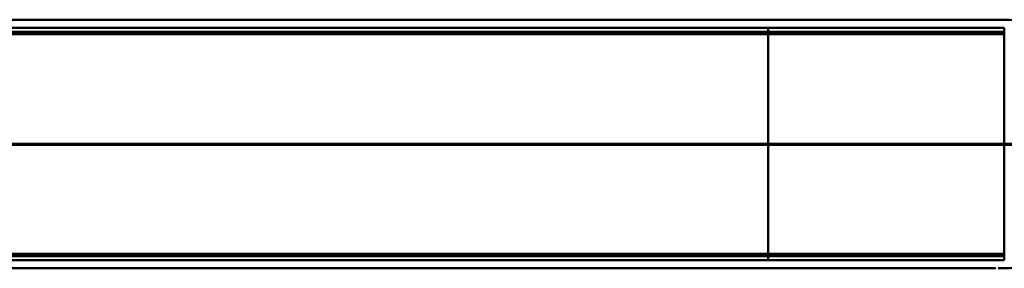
# Model space of a CAD drawing. Header units: millimetres. Extents: x 20 to 833, y 20 to 574.
# Tile 4 of 14: x 139 to 258, y 397 to 427. Entities that reach past the tile are written whole.
import ezdxf

# ---------------------------------------------------------------- set-up
doc = ezdxf.new("R2010")
doc.units = ezdxf.units.MM
doc.header["$LTSCALE"] = 2
for name, color, linetype, lineweight in [('Schnittansichtslinien(DIN)', 7, 'Continuous', 70), ('Sichtbare Kanten(DIN)', 7, 'Continuous', 50), ('Sichtbare tangentiale Kanten(DIN)', 7, 'Continuous', 50)]:
    doc.layers.add(name, color=color, linetype=linetype, lineweight=lineweight)

# ---------------------------------------------------------------- blocks, each defined once
blk = doc.blocks.new('2DTransSchnitt0')
at = {"layer": 'Schnittansichtslinien(DIN)', "linetype": 'Continuous'}
blk.add_line((24.657, 205.839), (153.887, 205.839), dxfattribs=at)

msp = doc.modelspace()

# ---------------------------------------------------------------- linework, layer by layer
at = {"layer": 'Sichtbare Kanten(DIN)'}
for p, q in [((229.378, 426.678), (102.526, 426.678)), ((102.526, 396.678), (229.378, 396.678)), ((256.787, 396.678), (256.787, 396.678))]:
    msp.add_line(p, q, dxfattribs=at)
for points, degree, knots in [([(229.382, 426.678), (233.315, 426.678), (237.257, 426.678), (243.417, 426.678), (245.657, 426.678), (249.337, 426.678), (250.819, 426.678), (253.001, 426.678), (253.77, 426.678), (254.722, 426.678), (254.954, 426.678), (255.253, 426.678), (255.328, 426.678), (255.425, 426.678), (255.449, 426.678), (255.481, 426.678), (255.489, 426.678), (255.5, 426.678), (255.502, 426.678), (255.506, 426.678), (255.507, 426.678), (255.508, 426.678), (255.508, 426.678), (255.508, 426.678), (255.508, 426.678), (255.509, 426.678), (255.509, 426.678), (255.509, 426.678)], 3, [0, 0, 0, 0, 1.1803051, 1.1803051, 1.8522102, 1.8522102, 2.3111703, 2.3111703, 2.5747937, 2.5747937, 2.6623324, 2.6623324, 2.6914953, 2.6914953, 2.7012157, 2.7012157, 2.7044558, 2.7044558, 2.705536, 2.705536, 2.7058961, 2.7058961, 2.7060162, 2.7060162, 2.7060562, 2.7060562, 2.7060873, 2.7060873, 2.7060873, 2.7060873]), ([(257.153, 426.678), (257.153, 426.678), (257.031, 426.678), (256.788, 426.678), (256.468, 426.678), (256.14, 426.678), (255.803, 426.678), (255.591, 426.678), (255.509, 426.678)], 5, [25.64076517, 25.64076517, 25.64076517, 25.64076517, 25.64076517, 25.64076517, 25.64100059, 25.73520442, 25.82940824, 25.88784541, 25.88784541, 25.88784541, 25.88784541, 25.88784541, 25.88784541]), ([(257.17, 426.678), (257.17, 426.678), (257.17, 426.678), (257.171, 426.678), (257.171, 426.678), (257.171, 426.678), (257.171, 426.678), (257.172, 426.678), (257.172, 426.678), (257.172, 426.678), (257.173, 426.678), (257.174, 426.678), (257.174, 426.678), (257.177, 426.678), (257.178, 426.678), (257.184, 426.678), (257.188, 426.678), (257.204, 426.678), (257.216, 426.678), (257.262, 426.678), (257.297, 426.678), (257.434, 426.678), (257.537, 426.678), (257.948, 426.675), (258.256, 426.671), (259.472, 426.611), (260.364, 426.469), (261.558, 425.867), (261.946, 425.585), (262.726, 424.765), (263.098, 424.161), (263.609, 422.881), (263.783, 422.22), (264.025, 420.829), (264.093, 420.085), (264.18, 418.305), (264.172, 417.258), (264.172, 413.563), (264.172, 410.911), (264.172, 406.325), (264.237, 404.344), (263.894, 401.643), (263.721, 400.833), (263.229, 399.472), (262.915, 398.889), (262.207, 398.003), (261.816, 397.667), (260.905, 397.128), (260.367, 396.946), (259.062, 396.696), (258.267, 396.68), (257.418, 396.678), (257.37, 396.678), (257.297, 396.678), (257.272, 396.678), (257.236, 396.678), (257.223, 396.678), (257.205, 396.678), (257.198, 396.678), (257.189, 396.678), (257.185, 396.678), (257.18, 396.678), (257.178, 396.678), (257.176, 396.678), (257.175, 396.678), (257.173, 396.678), (257.173, 396.678), (257.172, 396.678), (257.172, 396.678), (257.171, 396.678), (257.171, 396.678), (257.171, 396.678), (257.171, 396.678), (257.17, 396.678), (257.17, 396.678), (257.17, 396.678)], 3, [0, 0, 0, 0, 0.0000252, 0.0000252, 0.0000657, 0.0000657, 0.0001082, 0.0001082, 0.0001738, 0.0001738, 0.0002867, 0.0002867, 0.0005136, 0.0005136, 0.0010499, 0.0010499, 0.0026039, 0.0026039, 0.0072616, 0.0072616, 0.0212292, 0.0212292, 0.0631285, 0.0631285, 0.1888417, 0.1888417, 0.5689951, 0.5689951, 0.7719774, 0.7719774, 1.0315425, 1.0315425, 1.2481307, 1.2481307, 1.4719729, 1.4719729, 1.7848025, 1.7848025, 2.5805266, 2.5805266, 3.160554, 3.160554, 3.4157877, 3.4157877, 3.6519695, 3.6519695, 3.8657989, 3.8657989, 4.1108827, 4.1108827, 4.4368692, 4.4368692, 4.4566519, 4.4566519, 4.4665438, 4.4665438, 4.471493, 4.471493, 4.4739733, 4.4739733, 4.4752207, 4.4752207, 4.4758524, 4.4758524, 4.4761765, 4.4761765, 4.4763467, 4.4763467, 4.476439, 4.476439, 4.4764904, 4.4764904, 4.4765188, 4.4765188, 4.4765488, 4.4765488, 4.4765488, 4.4765488]), ([(256.005, 396.678), (255.62, 396.678), (255.253, 396.678), (254.449, 396.678), (254.029, 396.678), (252.764, 396.678), (251.876, 396.678), (249.003, 396.678), (246.922, 396.678), (241.775, 396.678), (238.666, 396.678), (233.505, 396.678), (231.441, 396.678), (229.378, 396.678)], 3, [0, 0, 0, 0, 0.1534173, 0.1534173, 0.3047718, 0.3047718, 0.5966116, 0.5966116, 1.2249955, 1.2249955, 2.1545342, 2.1545342, 2.7736042, 2.7736042, 2.7736042, 2.7736042]), ([(256.787, 396.678), (256.787, 396.678), (256.787, 396.678), (256.787, 396.678), (256.787, 396.678), (256.787, 396.678), (256.787, 396.678), (256.787, 396.678), (256.786, 396.678), (256.785, 396.678), (256.783, 396.678), (256.777, 396.678), (256.773, 396.678), (256.755, 396.678), (256.74, 396.678), (256.683, 396.678), (256.638, 396.678), (256.459, 396.678), (256.319, 396.678), (256.122, 396.678), (256.069, 396.678), (256.012, 396.678), (256.011, 396.678), (256.008, 396.678), (256.007, 396.678), (256.006, 396.678), (256.006, 396.678), (256.006, 396.678), (256.006, 396.678), (256.006, 396.678), (256.005, 396.678), (256.005, 396.678)], 3, [0.00004605, 0.00004605, 0.00004605, 0.00004605, 0.00007374, 0.00007374, 0.00011546, 0.00011546, 0.00021806, 0.00021806, 0.00046152, 0.00046152, 0.00119141, 0.00119141, 0.00337949, 0.00337949, 0.00994164, 0.00994164, 0.02962738, 0.02962738, 0.08869945, 0.08869945, 0.11084283, 0.11084283, 0.1113618, 0.1113618, 0.11175126, 0.11175126, 0.11179812, 0.11179812, 0.11181175, 0.11181175, 0.11182181, 0.11182181, 0.11182181, 0.11182181])]:
    msp.add_open_spline(points, degree=degree, knots=knots, dxfattribs=at)
for points in [[(257.17, 426.678), (257.164, 426.678), (257.159, 426.678), (257.153, 426.678)], [(257.153, 396.678), (257.159, 396.678), (257.164, 396.678), (257.17, 396.678)]]:
    msp.add_open_spline(points, degree=3, dxfattribs=at)
at = {"layer": 'Sichtbare tangentiale Kanten(DIN)'}
for p, q in [((229.378, 425.231), (229.378, 425.688)), ((229.378, 424.934), (229.378, 398.422)), ((257.89, 425.688), (257.89, 425.228)), ((257.89, 424.928), (257.89, 425.228)), ((257.89, 398.428), (257.89, 424.928)), ((229.378, 397.668), (229.378, 398.125)), ((257.89, 398.128), (257.89, 398.428)), ((257.89, 398.128), (257.89, 397.668))]:
    msp.add_line(p, q, dxfattribs=at)
for points, degree, knots in [([(102.518, 424.934), (102.525, 424.934), (105.67, 424.935), (112.006, 424.934), (121.561, 424.935), (134.239, 424.934), (150.089, 424.935), (165.956, 424.934), (181.809, 424.934), (196.076, 424.934), (208.766, 424.934), (218.28, 424.934), (224.62, 424.934), (227.792, 424.934), (229.378, 424.934)], 5, [20.6435054, 20.6435054, 20.6435054, 20.6435054, 20.6435054, 20.6435054, 20.6473042, 22.2329473, 23.8185904, 25.4042335, 26.9898766, 28.5755197, 30.1611628, 31.7468058, 32.5396274, 33.3326459, 33.3326459, 33.3326459, 33.3326459, 33.3326459, 33.3326459]), ([(102.526, 425.688), (107.82, 425.688), (113.096, 425.688), (118.38, 425.688), (137.729, 425.688), (157.077, 425.688), (176.443, 425.688), (189.448, 425.688), (202.413, 425.688), (215.424, 425.688), (220.073, 425.688), (224.733, 425.688), (229.378, 425.688)], 3, [0, 0, 0, 0, 1.5856418, 1.5856418, 1.5856418, 7.3915416, 7.3915416, 7.3915416, 11.2904322, 11.2904322, 11.2904322, 12.683632, 12.683632, 12.683632, 12.683632]), ([(229.377, 425.231), (229.376, 425.231), (227.791, 425.231), (224.62, 425.231), (218.279, 425.231), (208.766, 425.231), (196.076, 425.231), (181.809, 425.231), (165.956, 425.231), (150.089, 425.231), (134.233, 425.231), (121.557, 425.231), (112.004, 425.23), (105.67, 425.232), (102.526, 425.231)], 5, [0, 0, 0, 0, 0, 0, 0.0001149, 0.7929364, 1.585758, 3.1714011, 4.7570442, 6.3426873, 7.9283304, 9.5139735, 11.0996166, 12.6881676, 12.6881676, 12.6881676, 12.6881676, 12.6881676, 12.6881676]), ([(229.378, 425.688), (229.383, 425.688), (229.388, 425.688), (229.393, 425.688), (230.021, 425.688), (230.648, 425.688), (231.276, 425.688), (231.903, 425.688), (232.53, 425.688), (233.157, 425.688), (233.783, 425.688), (234.409, 425.688), (235.035, 425.688), (235.661, 425.688), (236.286, 425.688), (236.912, 425.688), (237.537, 425.688), (238.163, 425.688), (238.789, 425.688), (239.415, 425.688), (240.041, 425.688), (240.668, 425.688), (241.294, 425.688), (241.922, 425.688), (242.55, 425.688), (243.178, 425.688), (243.807, 425.688), (244.437, 425.688), (245.066, 425.688), (245.696, 425.688), (246.323, 425.688), (246.95, 425.688), (247.575, 425.688), (248.194, 425.688), (248.814, 425.688), (249.428, 425.688), (250.035, 425.688), (250.642, 425.688), (251.241, 425.688), (251.828, 425.688), (252.416, 425.688), (252.991, 425.688), (253.546, 425.688), (254.102, 425.688), (254.637, 425.688), (255.145, 425.688), (255.654, 425.688), (256.137, 425.688), (256.592, 425.688), (256.819, 425.688), (257.04, 425.688), (257.255, 425.688), (257.472, 425.688), (257.682, 425.688), (257.89, 425.688)], 3, [0, 0, 0, 0, 0.0015017, 0.0015017, 0.0015017, 0.1899093, 0.1899093, 0.1899093, 0.378317, 0.378317, 0.378317, 0.5667246, 0.5667246, 0.5667246, 0.7551323, 0.7551323, 0.7551323, 0.9435399, 0.9435399, 0.9435399, 1.1319476, 1.1319476, 1.1319476, 1.3203553, 1.3203553, 1.3203553, 1.5087629, 1.5087629, 1.5087629, 1.6971706, 1.6971706, 1.6971706, 1.8855782, 1.8855782, 1.8855782, 2.0739859, 2.0739859, 2.0739859, 2.2623935, 2.2623935, 2.2623935, 2.4508012, 2.4508012, 2.4508012, 2.6392088, 2.6392088, 2.6392088, 2.8276165, 2.8276165, 2.8276165, 2.9218203, 2.9218203, 2.9218203, 3.0164288, 3.0164288, 3.0164288, 3.0164288]), ([(257.89, 425.228), (257.776, 425.228), (257.667, 425.228), (257.555, 425.228), (256.533, 425.228), (255.355, 425.228), (254.052, 425.228), (253.224, 425.229), (252.352, 425.229), (251.455, 425.229), (250.877, 425.229), (250.289, 425.229), (249.694, 425.229), (249.1, 425.229), (248.499, 425.229), (247.894, 425.229), (247.289, 425.23), (246.681, 425.23), (246.07, 425.23), (245.459, 425.23), (244.846, 425.23), (244.232, 425.23), (239.931, 425.231), (235.573, 425.231), (231.235, 425.231), (230.615, 425.231), (229.996, 425.231), (229.378, 425.231)], 3, [0, 0, 0, 0, 0.0498317, 0.0498317, 0.0498317, 0.5045898, 0.5045898, 0.5045898, 0.7934328, 0.7934328, 0.7934328, 0.979333, 0.979333, 0.979333, 1.1652333, 1.1652333, 1.1652333, 1.3511335, 1.3511335, 1.3511335, 1.5370338, 1.5370338, 1.5370338, 2.8383356, 2.8383356, 2.8383356, 3.024121, 3.024121, 3.024121, 3.024121]), ([(229.378, 424.934), (229.749, 424.934), (230.492, 424.934), (231.607, 424.934), (233.094, 424.934), (234.954, 424.934), (236.813, 424.934), (238.672, 424.934), (240.529, 424.933), (242.383, 424.933), (244.23, 424.932), (246.068, 424.931), (247.894, 424.93), (250.059, 424.929), (252.519, 424.929), (254.591, 424.928), (256.158, 424.928), (257.264, 424.928), (257.821, 424.928), (257.89, 424.928)], 5, [33.3326459, 33.3326459, 33.3326459, 33.3326459, 33.3326459, 33.3326459, 33.5183492, 33.7042495, 33.8901497, 34.07605, 34.2619502, 34.4478505, 34.6337508, 34.819651, 35.0055513, 35.1914515, 35.3773518, 35.5632521, 35.9350526, 36.3068531, 36.3566848, 36.3566848, 36.3566848, 36.3566848, 36.3566848, 36.3566848]), ([(102.519, 398.126), (102.526, 398.126), (105.672, 398.125), (112.007, 398.126), (121.562, 398.125), (134.239, 398.126), (150.089, 398.125), (165.956, 398.126), (181.809, 398.125), (196.076, 398.126), (208.767, 398.125), (218.281, 398.125), (224.621, 398.125), (227.792, 398.125), (229.378, 398.125)], 5, [20.6437384, 20.6437384, 20.6437384, 20.6437384, 20.6437384, 20.6437384, 20.6474288, 22.2330696, 23.8187104, 25.4043512, 26.989992, 28.5756328, 30.1612736, 31.7469144, 32.5397348, 33.3329244, 33.3329244, 33.3329244, 33.3329244, 33.3329244, 33.3329244]), ([(229.377, 398.422), (226.734, 398.422), (224.092, 398.422), (218.807, 398.422), (216.165, 398.422), (208.236, 398.422), (202.95, 398.422), (192.378, 398.422), (187.093, 398.422), (176.524, 398.422), (171.239, 398.422), (160.667, 398.422), (155.379, 398.422), (144.807, 398.422), (139.524, 398.422), (128.958, 398.422), (123.672, 398.422), (113.08, 398.422), (107.765, 398.421), (102.526, 398.422)], 3, [3.0147053, 3.0147053, 3.0147053, 3.0147053, 3.8078678, 3.8078678, 4.6006882, 4.6006882, 6.186329, 6.186329, 7.7719698, 7.7719698, 9.3576106, 9.3576106, 10.9432514, 10.9432514, 12.5288922, 12.5288922, 14.114533, 14.114533, 15.703149, 15.703149, 15.703149, 15.703149]), ([(229.378, 397.668), (219.422, 397.668), (209.438, 397.668), (199.491, 397.668), (179.062, 397.668), (158.588, 397.668), (138.15, 397.668), (131.566, 397.668), (124.975, 397.668), (118.378, 397.668), (113.073, 397.668), (107.758, 397.667), (102.526, 397.668)], 3, [23.2299829, 23.2299829, 23.2299829, 23.2299829, 26.2168354, 26.2168354, 26.2168354, 32.3515912, 32.3515912, 32.3515912, 34.3279835, 34.3279835, 34.3279835, 35.9173864, 35.9173864, 35.9173864, 35.9173864]), ([(257.89, 398.428), (257.062, 398.428), (256.133, 398.428), (255.106, 398.428), (254.593, 398.428), (254.056, 398.428), (253.503, 398.428), (252.949, 398.428), (252.379, 398.428), (251.796, 398.427), (251.214, 398.427), (250.619, 398.427), (250.017, 398.427), (249.416, 398.427), (248.806, 398.426), (248.192, 398.426), (247.579, 398.426), (246.961, 398.426), (246.34, 398.425), (245.719, 398.425), (245.096, 398.425), (244.472, 398.425), (243.847, 398.424), (243.221, 398.424), (242.594, 398.424), (241.966, 398.424), (241.338, 398.423), (240.71, 398.423), (240.081, 398.423), (239.452, 398.423), (238.822, 398.423), (238.192, 398.423), (237.563, 398.423), (236.933, 398.423), (236.303, 398.422), (235.673, 398.422), (235.043, 398.422), (234.413, 398.422), (233.783, 398.422), (233.153, 398.422), (232.523, 398.422), (231.893, 398.422), (231.263, 398.422), (230.635, 398.422), (230.006, 398.422), (229.378, 398.422)], 3, [-0.0090822, -0.0090822, -0.0090822, -0.0090822, 0.368934, 0.368934, 0.368934, 0.5579421, 0.5579421, 0.5579421, 0.7469502, 0.7469502, 0.7469502, 0.9359583, 0.9359583, 0.9359583, 1.1249664, 1.1249664, 1.1249664, 1.3139745, 1.3139745, 1.3139745, 1.5029826, 1.5029826, 1.5029826, 1.6919907, 1.6919907, 1.6919907, 1.8809988, 1.8809988, 1.8809988, 2.0700069, 2.0700069, 2.0700069, 2.259015, 2.259015, 2.259015, 2.4480231, 2.4480231, 2.4480231, 2.6370312, 2.6370312, 2.6370312, 2.8260393, 2.8260393, 2.8260393, 3.0147053, 3.0147053, 3.0147053, 3.0147053]), ([(229.378, 398.125), (229.755, 398.125), (230.51, 398.125), (231.643, 398.125), (233.154, 398.125), (235.044, 398.126), (236.934, 398.126), (238.824, 398.126), (240.713, 398.126), (242.598, 398.126), (244.478, 398.127), (246.349, 398.127), (248.204, 398.127), (250.034, 398.127), (251.819, 398.128), (253.874, 398.128), (255.459, 398.128), (256.607, 398.128), (257.393, 398.128), (257.89, 398.128)], 5, [0, 0, 0, 0, 0, 0, 0.188639, 0.3776471, 0.5666552, 0.7556633, 0.9446714, 1.1336795, 1.3226876, 1.5116957, 1.7007038, 1.8897119, 2.07872, 2.2677281, 2.4567361, 2.6457442, 3.0237604, 3.0237604, 3.0237604, 3.0237604, 3.0237604, 3.0237604]), ([(257.89, 397.668), (257.682, 397.668), (257.471, 397.668), (257.254, 397.668), (257.039, 397.668), (256.818, 397.668), (256.591, 397.668), (256.136, 397.668), (255.653, 397.668), (255.144, 397.668), (254.635, 397.668), (254.1, 397.668), (253.545, 397.668), (252.99, 397.668), (252.414, 397.668), (251.827, 397.668), (251.24, 397.668), (250.64, 397.668), (250.034, 397.668), (249.427, 397.668), (248.813, 397.668), (248.193, 397.668), (247.574, 397.668), (246.949, 397.668), (246.322, 397.668), (245.695, 397.668), (245.066, 397.668), (244.436, 397.668), (243.807, 397.668), (243.178, 397.668), (242.55, 397.668), (241.921, 397.668), (241.294, 397.668), (240.667, 397.668), (240.04, 397.668), (239.414, 397.668), (238.788, 397.668), (238.162, 397.668), (237.536, 397.668), (236.911, 397.668), (236.285, 397.668), (235.66, 397.668), (235.034, 397.668), (234.408, 397.668), (233.782, 397.668), (233.156, 397.668), (232.529, 397.668), (231.902, 397.668), (231.275, 397.668), (230.643, 397.668), (230.01, 397.668), (229.378, 397.668)], 3, [0.0000008, 0.0000008, 0.0000008, 0.0000008, 0.0947641, 0.0947641, 0.0947641, 0.1889624, 0.1889624, 0.1889624, 0.3773589, 0.3773589, 0.3773589, 0.5657555, 0.5657555, 0.5657555, 0.754152, 0.754152, 0.754152, 0.9425486, 0.9425486, 0.9425486, 1.1309451, 1.1309451, 1.1309451, 1.3193417, 1.3193417, 1.3193417, 1.5077382, 1.5077382, 1.5077382, 1.6961348, 1.6961348, 1.6961348, 1.8845313, 1.8845313, 1.8845313, 2.0729279, 2.0729279, 2.0729279, 2.2613244, 2.2613244, 2.2613244, 2.449721, 2.449721, 2.449721, 2.6381175, 2.6381175, 2.6381175, 2.8265141, 2.8265141, 2.8265141, 3.0164113, 3.0164113, 3.0164113, 3.0164113])]:
    msp.add_open_spline(points, degree=degree, knots=knots, dxfattribs=at)

# ---------------------------------------------------------------- block references
at = {"layer": 'Schnittansichtslinien(DIN)', "xscale": 2, "yscale": 2, "zscale": 2}
msp.add_blockref('2DTransSchnitt0', (0, 0), dxfattribs=at)

doc.saveas('drawing.dxf')
